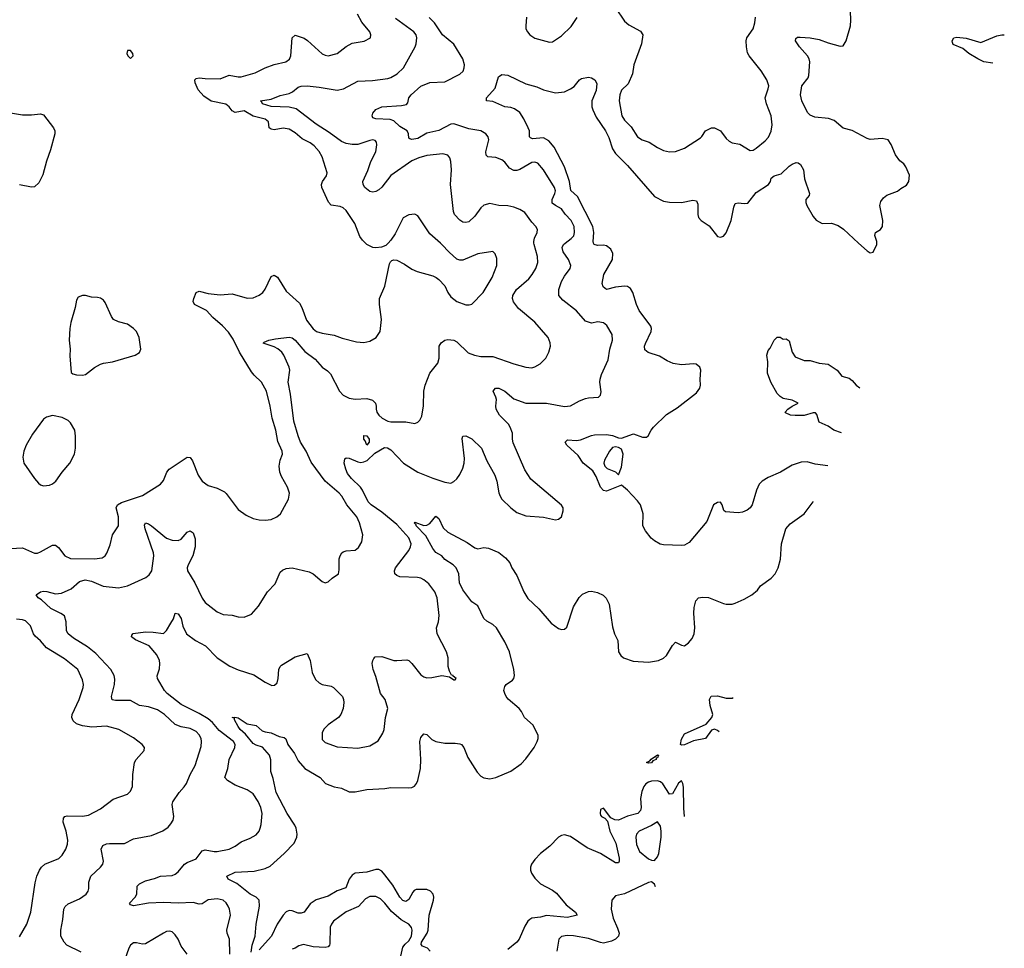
# Model space of a CAD drawing. Header units: inches. Extents: x 2057696 to 2160536, y 827480 to 1016834.
# Tile 113 of 256: x 2133151 to 2139727, y 855288 to 861492. Entities that reach past the tile are written whole.
import ezdxf

# ---------------------------------------------------------------- set-up
doc = ezdxf.new("R2010")
doc.units = ezdxf.units.IN
doc.header["$MEASUREMENT"] = 0
doc.layers.add('C1835', color=7, linetype='Continuous')
doc.layers.add('C1836', color=7, linetype='Continuous')

msp = doc.modelspace()

# ---------------------------------------------------------------- linework, layer by layer
at = {"layer": 'C1835', "color": 5}
for points, elevation in [([(2133090, 857959.5), (2133170, 857963.1), (2133250, 857928.9), (2133270, 857928.9), (2133290, 857936), (2133370, 857981.6), (2133390, 857980.5), (2133410, 857965.5), (2133451, 857911), (2133490, 857892.9), (2133650.7, 857889.3), (2133702.3, 857897.8), (2133720.7, 857910), (2133732.7, 857927.3), (2133755.8, 857984.2), (2133771, 858050), (2133809.7, 858110), (2133811.4, 858170), (2133795, 858230), (2133803.4, 858250), (2133830, 858265.7), (2133970, 858313.5), (2134091.9, 858388.1), (2134110, 858414), (2134133.7, 858470), (2134149.7, 858490), (2134270, 858570.4), (2134290, 858568), (2134305.8, 858545.8), (2134343.1, 858450), (2134370, 858408.4), (2134410, 858381.3), (2134470, 858363.1), (2134517.7, 858337.7), (2134530, 858327.3), (2134610, 858220.7), (2134662.3, 858182.3), (2134710, 858160.5), (2134750, 858150.5), (2134790, 858148), (2134830, 858153.4), (2134868.7, 858170), (2134893.2, 858190), (2134945.1, 858290), (2134951.8, 858330), (2134938.7, 858370), (2134900, 858440), (2134888.6, 858470), (2134883.9, 858510), (2134890.8, 858549.2), (2134905.1, 858590), (2134902.6, 858610), (2134873.9, 858673.9), (2134861.8, 858750), (2134835.9, 858830), (2134824.2, 858910), (2134799.1, 859010), (2134766.2, 859070), (2134716.7, 859116.7), (2134699.4, 859139.4), (2134617.8, 859270), (2134576.7, 859356.7), (2134544.3, 859404.3), (2134506.1, 859446.1), (2134441.6, 859501.6), (2134398.9, 859550), (2134318.4, 859590), (2134309.6, 859610), (2134313, 859630), (2134330, 859670.6), (2134350, 859678.7), (2134410, 859662.4), (2134490, 859654.6), (2134570, 859660.2), (2134670, 859631.4), (2134710, 859634), (2134750, 859652.8), (2134774, 859670), (2134790, 859692.7), (2134830, 859775.5), (2134850, 859786), (2134872.5, 859772.5), (2134930, 859678.9), (2135019, 859599), (2135035.3, 859570), (2135065.4, 859485.4), (2135110, 859426), (2135133.4, 859410), (2135170, 859396.9), (2135250, 859384.6), (2135304.2, 859364.2), (2135399.2, 859339.2), (2135450, 859334.9), (2135490, 859344.9), (2135531.1, 859368.9), (2135557.6, 859410), (2135566.6, 859490), (2135552.8, 859590), (2135554.3, 859630), (2135588.7, 859711.3), (2135619.6, 859860.4), (2135626, 859874), (2135637, 859883), (2135650, 859887.7), (2135670, 859884.9), (2135719.9, 859859.9), (2135770, 859826), (2135806, 859810), (2135910, 859780.5), (2135931, 859770), (2135950, 859757.3), (2135990, 859714), (2136010.4, 859670), (2136030, 859641.6), (2136070, 859610.4), (2136130, 859587), (2136152.9, 859587.1), (2136170, 859592.7), (2136245.4, 859670), (2136305.3, 859770), (2136336.3, 859850), (2136336.3, 859896.3), (2136326.8, 859926.8), (2136310, 859944), (2136210, 859927.4), (2136110, 859886.2), (2136090, 859886), (2136070, 859892.8), (2136018.4, 859938.4), (2135970, 859991.3), (2135960, 860000)], 480), ([(2133561.8, 855261.8), (2133465.1, 855310), (2133446.6, 855330), (2133426, 855370), (2133424.5, 855410), (2133438.5, 855481.5), (2133445.4, 855550), (2133453.4, 855566.6), (2133474.9, 855585.1), (2133550, 855619.7), (2133594.3, 855650), (2133608.4, 855670), (2133613.1, 855686.9), (2133612.4, 855730), (2133625.7, 855770), (2133689.7, 855830), (2133704.8, 855850), (2133710.7, 855870.7), (2133695.6, 855950), (2133705.2, 855974.8), (2133730, 855985.5), (2133750, 855988.2), (2133850, 855988.5), (2133910, 856020.3), (2134030, 856041.7), (2134107.1, 856072.9), (2134142, 856098), (2134160.1, 856119.9), (2134174.5, 856145.5), (2134180.7, 856170), (2134167.8, 856250), (2134172.9, 856267.1), (2134215.6, 856330), (2134250, 856366.7), (2134265.1, 856390), (2134289.8, 856450), (2134323.1, 856510), (2134362.7, 856637.3), (2134365.1, 856670), (2134361.5, 856690), (2134350, 856715.6), (2134330, 856737.7), (2134290, 856756.8), (2134230, 856768), (2134190, 856783.7), (2134118.7, 856850), (2134070, 856882.2), (2134010, 856901.6), (2133949.9, 856909.9), (2133890, 856944.1), (2133790, 856942.9), (2133769, 856949), (2133762.7, 856970), (2133784.8, 857050), (2133786.8, 857086.8), (2133781.8, 857110), (2133758.4, 857150), (2133658.7, 857258.7), (2133603.4, 857303.4), (2133510, 857361.1), (2133473.6, 857390), (2133463.5, 857410), (2133461.3, 857470), (2133449.4, 857510), (2133426, 857526), (2133357.8, 857557.8), (2133296, 857616), (2133273, 857630), (2133260.7, 857650), (2133289.3, 857670), (2133310, 857674.6), (2133332.8, 857672.9), (2133390, 857657.2), (2133430, 857661.6), (2133494, 857690), (2133550, 857738.4), (2133588, 857750), (2133630, 857740.3), (2133708.5, 857708.5), (2133810, 857696.9), (2133870, 857708.9), (2133993.6, 857766.4), (2134016, 857784), (2134032.3, 857810), (2134046.2, 857910), (2134043.8, 857930), (2133987.5, 858090), (2133984.1, 858115.9), (2133990, 858130.4), (2134010, 858124.4), (2134030, 858110.3), (2134130, 858027.8), (2134170, 858014.3), (2134210, 858011.7), (2134230, 858021.7), (2134270, 858068.2), (2134290, 858078), (2134310, 858064), (2134323.6, 858023.6), (2134322.8, 857970), (2134307.2, 857910), (2134276.2, 857850), (2134270.2, 857830), (2134271.3, 857810), (2134320.7, 857730), (2134370, 857627), (2134390, 857598), (2134470, 857535.8), (2134510, 857519.5), (2134570, 857513.7), (2134610, 857502.4), (2134650, 857500.4), (2134698.6, 857521.4), (2134746.5, 857573.5), (2134806, 857670), (2134856.6, 857723.4), (2134890, 857800.7), (2134905.6, 857814.4), (2134930, 857826), (2134970, 857830.4), (2135083.9, 857803.9), (2135110.8, 857790), (2135170, 857738.8), (2135190, 857731), (2135210, 857736), (2135238, 857762), (2135279.3, 857790), (2135284.2, 857815.8), (2135284.4, 857890), (2135290, 857910.7), (2135302.9, 857930), (2135310, 857938), (2135330, 857943.8), (2135391.2, 857948.8), (2135414, 857966), (2135435.6, 858004.4), (2135442.4, 858050), (2135419.8, 858130), (2135402, 858170), (2135334.4, 858250), (2135301.8, 858310), (2135284.6, 858330), (2135189.9, 858409.9), (2135097.1, 858537.1), (2135063, 858610), (2135027.1, 858670), (2135010, 858711.8), (2134981.1, 858810), (2134959.7, 858990), (2134944, 859070), (2134955.6, 859150), (2134949.6, 859170), (2134915.6, 859250), (2134901.5, 859270), (2134874, 859294), (2134850, 859307.3), (2134777.2, 859330), (2134782.5, 859337.5), (2134814, 859350), (2134860, 859360), (2134950, 859370.3), (2134970, 859366.9), (2134990, 859350.2), (2135054.4, 859274.4), (2135125, 859225), (2135170, 859170.3), (2135205.6, 859145.6), (2135225.7, 859125.7), (2135285.8, 859010), (2135310, 858984.5), (2135350, 858964.7), (2135390, 858956.1), (2135470, 858960.9), (2135507.3, 858950), (2135526.4, 858930), (2135531.8, 858910), (2135530.4, 858889.6), (2135536, 858870), (2135548.9, 858850), (2135572.4, 858830), (2135610, 858809.1), (2135630, 858805.3), (2135730, 858806.4), (2135790, 858794), (2135810, 858802.8), (2135823.6, 858816.4), (2135836.9, 858843.1), (2135847.1, 858912.9), (2135848.8, 859010), (2135857.8, 859050), (2135889, 859131), (2135943.5, 859196.5), (2135953, 859230), (2135951.6, 859310), (2135966, 859334), (2135989, 859350), (2136010, 859356.5), (2136050, 859351.3), (2136070, 859339.6), (2136146.9, 859266.9), (2136187.3, 859250), (2136230, 859241.3), (2136310, 859242), (2136450, 859192.9), (2136530, 859170.3), (2136570, 859167.2), (2136590, 859172), (2136627.3, 859192.7), (2136665.1, 859230), (2136684.2, 859270), (2136694.7, 859310), (2136693.9, 859333.9), (2136680.5, 859370), (2136590, 859471.5), (2136481.7, 859561.7), (2136448.1, 859608.1), (2136441.7, 859630), (2136443.1, 859650), (2136469.7, 859690), (2136550, 859760.3), (2136574.2, 859790), (2136598.4, 859830), (2136610.7, 859870), (2136609.8, 859910), (2136585.7, 859990), (2136584.8, 860000)], 460), ([(2134553.6, 855250), (2134552.9, 855350), (2134536, 855390), (2134534, 855410), (2134557.6, 855510), (2134552, 855550), (2134543.9, 855570), (2134530, 855592.8), (2134510, 855609.7), (2134470, 855617.8), (2134410, 855611.6), (2134370, 855586), (2134350, 855584.2), (2134310, 855594), (2134210, 855589.9), (2134110, 855595.2), (2134010, 855589.8), (2133910, 855573), (2133890, 855578), (2133883, 855590), (2133922.9, 855630), (2133934, 855650), (2133936.2, 855703.8), (2133950, 855718.4), (2133990, 855739.5), (2134050, 855753.7), (2134090, 855770.3), (2134170, 855774.6), (2134190, 855782.6), (2134210, 855799.5), (2134250.6, 855849.4), (2134270, 855861.5), (2134330, 855885.3), (2134370, 855938.7), (2134390, 855945.3), (2134450, 855935.2), (2134470, 855936.2), (2134550, 855951.2), (2134590, 855970.2), (2134630, 855999.6), (2134690, 856023.7), (2134730, 856047), (2134749.6, 856070), (2134757.4, 856090), (2134764, 856116), (2134771, 856190), (2134761.5, 856230), (2134743.1, 856270), (2134710, 856320.5), (2134670, 856347.1), (2134590, 856379.3), (2134538.4, 856410), (2134519.7, 856430), (2134541.6, 856490), (2134550.7, 856550), (2134587.6, 856630), (2134589.8, 856650), (2134578.2, 856670), (2134482.7, 856742.7), (2134437.4, 856797.4), (2134410, 856821.3), (2134350, 856858.1), (2134230, 856916.4), (2134136.3, 856990), (2134116.9, 857010), (2134071.8, 857090), (2134067.7, 857107.7), (2134083.9, 857156.1), (2134087.3, 857190), (2134083.9, 857210), (2134067.1, 857250), (2134014.7, 857310), (2133924.5, 857350), (2133897, 857370), (2133900.1, 857379.9), (2133909, 857391), (2133990, 857402.7), (2134041.2, 857401.2), (2134110, 857390.4), (2134130, 857410.5), (2134160.6, 857459.4), (2134177.3, 857490), (2134190, 857527.3), (2134210, 857522), (2134230, 857490.8), (2134240.3, 857440.3), (2134264, 857390), (2134325.2, 857345.2), (2134392, 857310), (2134470, 857228.5), (2134554, 857174), (2134608.8, 857148.8), (2134715.3, 857115.3), (2134790, 857066.3), (2134834.9, 857045.1), (2134853.4, 857046.6), (2134870, 857061), (2134876.9, 857090), (2134880.7, 857150), (2134889.5, 857170), (2134900.1, 857179.9), (2134990, 857236.3), (2135070, 857258), (2135090, 857211.3), (2135103.2, 857130), (2135125.1, 857085.1), (2135150, 857061.7), (2135170, 857050.3), (2135230, 857039.5), (2135247.3, 857030), (2135307.3, 856970), (2135313.4, 856950), (2135316.3, 856930), (2135310.6, 856889.4), (2135294.8, 856850), (2135278.8, 856830), (2135210, 856781.6), (2135184.8, 856755.2), (2135170.4, 856730), (2135170, 856684), (2135190, 856662.4), (2135270, 856634.9), (2135410, 856626), (2135490, 856640.5), (2135545.8, 856674.2), (2135575.1, 856724.9), (2135585.1, 856750), (2135594, 856830), (2135609.6, 856890), (2135591.1, 856950), (2135561.1, 856990), (2135530, 857104), (2135511.3, 857150), (2135505.4, 857190), (2135508.2, 857210), (2135514.9, 857225.1), (2135525.3, 857234.7), (2135570, 857238.7), (2135650, 857212.2), (2135670, 857210.3), (2135736.4, 857216.4), (2135750.4, 857210.4), (2135770, 857190.8), (2135830, 857116.3), (2135850, 857102), (2135870, 857095.5), (2135903.3, 857096.7), (2135970.7, 857110.7), (2136022, 857102), (2136050, 857082), (2136058, 857082), (2136066, 857090), (2136046, 857106), (2136046, 857110), (2136034, 857114), (2136020.7, 857140.7), (2136012, 857170), (2136011.6, 857230), (2136001.6, 857270), (2135938.3, 857390), (2135935.1, 857430), (2135947.1, 857470), (2135952.5, 857512.5), (2135938.7, 857630), (2135922.7, 857670), (2135883.1, 857723.1), (2135850, 857750.8), (2135830, 857760.3), (2135806.4, 857766.4), (2135690, 857769.8), (2135670, 857778), (2135655.6, 857790), (2135652.8, 857810), (2135661, 857830), (2135750, 857946), (2135761.2, 857970), (2135764.1, 857990), (2135750.6, 858030), (2135670, 858119.5), (2135570, 858203.1), (2135496.9, 858250), (2135477.3, 858270), (2135441, 858350), (2135425.7, 858370), (2135366.1, 858426.1), (2135340.5, 858460.5), (2135327.8, 858490), (2135318.3, 858530), (2135322.6, 858557.4), (2135330, 858564.9), (2135350, 858563.1), (2135410, 858538.7), (2135430, 858534.4), (2135450, 858538), (2135472.3, 858547.7), (2135522.9, 858597.1), (2135586.9, 858633.1), (2135608, 858632), (2135630, 858618.6), (2135713.8, 858530), (2135810, 858469.4), (2135910, 858428.2), (2135990, 858402.3), (2136030, 858396.4), (2136050, 858406), (2136070, 858424.9), (2136090, 858454), (2136110, 858496), (2136119.1, 858530), (2136121.5, 858561.4), (2136104.8, 858695.2), (2136110, 858710.8), (2136130, 858712.7), (2136170, 858692.4), (2136234, 858630), (2136270, 858545.5), (2136324.6, 858450), (2136336.5, 858410), (2136350, 858332), (2136359.1, 858310), (2136370.8, 858290), (2136430.8, 858230), (2136470, 858200.5), (2136530, 858178), (2136648.3, 858168.3), (2136730, 858150.8), (2136750, 858154.8), (2136770, 858171.3), (2136780.9, 858210), (2136779.5, 858230), (2136770, 858249), (2136563.3, 858423.3), (2136523.8, 858483.8), (2136445.7, 858665.7), (2136441.1, 858690), (2136441.7, 858730), (2136427.4, 858770), (2136415.3, 858790), (2136355.3, 858850), (2136332.1, 858890), (2136329.8, 858910), (2136334.3, 858954.3), (2136331.3, 858971.3), (2136312.7, 859010), (2136328.7, 859030), (2136350, 859030.3), (2136390, 859010.2), (2136450, 858958.5), (2136530, 858931), (2136670, 858930.2), (2136790, 858909), (2136830, 858912.4), (2136890, 858946.7), (2136930, 858961.3), (2136950, 858966.4), (2137015.3, 858970), (2137030, 858984.7), (2137034.2, 859005.8), (2137025.1, 859070), (2137027, 859090), (2137037.2, 859122.8), (2137081.1, 859218.9), (2137092, 859290), (2137109.7, 859350), (2137108.2, 859390), (2137071.3, 859450), (2137050, 859467.6), (2137012.8, 859472.8), (2136970, 859465.6), (2136930, 859477.8), (2136870, 859547.9), (2136778.5, 859618.5), (2136752.1, 859650), (2136752.1, 859690), (2136770, 859742), (2136790, 859778.4), (2136827.8, 859830), (2136831.1, 859850), (2136816, 859890), (2136780.5, 859940.5), (2136772.7, 859970), (2136781.4, 859990), (2136794.6, 860000)], 440), ([(2135611.3, 860000), (2135596, 859984), (2135567.6, 859972.4), (2135530, 859967.1), (2135510, 859971.1), (2135469.8, 859989.8), (2135459.2, 860000)], 480), ([(2138548.8, 858512.1), (2138463.6, 858523.6), (2138410, 858538.3), (2138370, 858536.3), (2138310, 858515.1), (2138231.7, 858468.3), (2138150, 858434), (2138110, 858409.8), (2138090, 858388.4), (2138070.9, 858350), (2138042, 858250), (2138030, 858231.5), (2138010, 858215.8), (2137978, 858202), (2137950, 858197.2), (2137864.4, 858204.4), (2137853, 858213), (2137842.9, 858250), (2137830, 858269.3), (2137810, 858267.6), (2137784.6, 858250), (2137740.2, 858139.8), (2137621.4, 857998.6), (2137590, 857982.6), (2137570, 857979.1), (2137450, 857984.5), (2137428.3, 857988.3), (2137389.8, 858009.8), (2137368.2, 858028.2), (2137330, 858076.9), (2137312, 858110), (2137314.5, 858190), (2137296.9, 858250), (2137277.6, 858277.6), (2137210, 858349.6), (2137170, 858382.7), (2137070, 858341.6), (2137050, 858347.6), (2137029.8, 858370), (2136999.8, 858439.8), (2136977.8, 858477.8), (2136913.3, 858530), (2136880.6, 858580.6), (2136804.7, 858650), (2136794, 858670), (2136810, 858684.4), (2136870, 858680.9), (2136895.8, 858684.2), (2136970, 858714.4), (2136990, 858718.5), (2137070, 858721.2), (2137110, 858715), (2137150, 858698), (2137170, 858696.5), (2137250, 858724.4), (2137310, 858703), (2137336.2, 858703.8), (2137347, 858713), (2137367, 858750), (2137383.7, 858770), (2137470, 858854.4), (2137541.7, 858898.3), (2137670, 858998.8), (2137692, 859030), (2137697, 859050), (2137694.5, 859090), (2137699, 859150), (2137693.2, 859170), (2137668.7, 859190), (2137650, 859194), (2137570, 859185.6), (2137515.7, 859195.7), (2137474, 859214), (2137424.7, 859244.7), (2137348, 859267.9), (2137326.4, 859286.4), (2137323.1, 859310), (2137329.7, 859329.6), (2137368.7, 859410), (2137369.8, 859430), (2137364.7, 859444.7), (2137288.4, 859550), (2137269.8, 859589.8), (2137244.8, 859670), (2137230, 859696.9), (2137210, 859709.7), (2137190, 859712.9), (2137130, 859705.7), (2137070, 859689.7), (2137046.6, 859706.6), (2137041.5, 859730), (2137051.8, 859790), (2137108.7, 859890), (2137111.6, 859930), (2137098.3, 859958.3), (2137070, 859981.8), (2137050, 859985.6), (2137010, 859982.7), (2136987.3, 859990), (2136983.5, 860000)], 420), ([(2138752.4, 860000), (2138810, 859946.8), (2138830, 859934), (2138850, 859938.8), (2138874.7, 859990), (2138875.3, 860000)], 420), ([(2138639.2, 858733), (2138588.9, 858750), (2138550, 858776.8), (2138490, 858803.7), (2138475.1, 858855.1), (2138464.8, 858864.8), (2138450, 858866), (2138390, 858848.8), (2138330, 858847.1), (2138298, 858850), (2138265.4, 858865.4), (2138262.7, 858870), (2138281.2, 858890), (2138310, 858910.6), (2138349, 858930), (2138310, 858949.4), (2138250, 858961.7), (2138230, 858974.1), (2138210, 858994.6), (2138166.6, 859070), (2138145.4, 859130), (2138146.6, 859206.6), (2138139.8, 859250), (2138150, 859283.1), (2138162.8, 859297.2), (2138190, 859350.7), (2138210, 859372), (2138230, 859371.3), (2138250, 859358.8), (2138270, 859360.7), (2138290, 859346), (2138310.3, 859270.3), (2138330, 859240.7), (2138390, 859216), (2138430, 859216), (2138490, 859197.3), (2138550, 859190.7), (2138610, 859150.7), (2138641, 859110), (2138690, 859098), (2138710, 859082), (2138737.1, 859050), (2138761.9, 859032.8)], 380), ([(2134697.4, 855262.6), (2134704, 855310), (2134723.1, 855370), (2134729.8, 855450), (2134752.2, 855570), (2134749.8, 855609.8), (2134729.8, 855629.8), (2134690, 855650.7), (2134601.1, 855721.1), (2134542.9, 855750), (2134534.5, 855770), (2134590, 855796), (2134715.8, 855804.2), (2134790, 855821.5), (2134822.4, 855837.6), (2134917.7, 855922.3), (2134982.6, 855990), (2135002.3, 856030), (2135003.1, 856050), (2134997.1, 856090), (2134988.9, 856110), (2134937.4, 856190), (2134864.5, 856330), (2134843.8, 856423.8), (2134828.2, 856470), (2134827.6, 856547.6), (2134819.2, 856579.2), (2134771.5, 856631.5), (2134730, 856644.8), (2134710, 856657.2), (2134659.6, 856719.6), (2134623.8, 856750), (2134608.7, 856770), (2134585.2, 856814.8), (2134585.2, 856825.2), (2134569.4, 856830.6), (2134586.8, 856833.2), (2134610, 856827.7), (2134670, 856788.4), (2134730, 856777.1), (2134770, 856742), (2134790, 856734), (2134830, 856727.7), (2134884.2, 856704.2), (2134917, 856697), (2134928.3, 856688.3), (2134942, 856650), (2134985.2, 856590), (2135010, 856541.3), (2135056, 856490), (2135157.6, 856430), (2135193.4, 856390), (2135250, 856366.7), (2135299.3, 856359.3), (2135350, 856334.6), (2135390, 856334.7), (2135470, 856350.3), (2135590, 856356.1), (2135630, 856362.4), (2135750, 856359.6), (2135770, 856362.6), (2135787.4, 856372.6), (2135801.3, 856390), (2135809.7, 856410), (2135827.6, 856490), (2135830.7, 856550.7), (2135822.7, 856670), (2135830, 856697.3), (2135850, 856720.7), (2135870, 856716.4), (2135904, 856684), (2135930, 856670.3), (2135990, 856658.9), (2136058.5, 856658.5), (2136090, 856655.3), (2136100.7, 856650), (2136117.1, 856630), (2136143.7, 856563.7), (2136205.5, 856465.5), (2136230, 856437.6), (2136250, 856427.4), (2136290, 856421.1), (2136330, 856428.8), (2136430, 856472), (2136499.2, 856520.8), (2136530, 856554), (2136586.6, 856630), (2136606.6, 856670), (2136612.8, 856690), (2136612.8, 856710), (2136579, 856779), (2136522, 856830), (2136501.6, 856870), (2136486, 856890), (2136413.5, 856953.5), (2136399.3, 856970), (2136390.8, 856990), (2136385.1, 857010), (2136390, 857036.3), (2136399.6, 857050), (2136441.4, 857078.6), (2136451.1, 857090), (2136455.6, 857110), (2136451.6, 857150), (2136421, 857270), (2136390, 857335.8), (2136334.8, 857430), (2136310, 857452.6), (2136270, 857474.3), (2136251.5, 857491.5), (2136210, 857575.6), (2136170, 857602), (2136110, 857683), (2136087.6, 857730), (2136083, 857790), (2136066, 857830), (2136045.6, 857850), (2135990, 857886.3), (2135969.8, 857909.8), (2135930, 857933.3), (2135910, 857958.7), (2135863, 858043), (2135798, 858110), (2135797.7, 858117.7), (2135785.1, 858130), (2135790, 858135.3), (2135850, 858112.6), (2135870, 858114.6), (2135890, 858126), (2135930, 858176), (2135950, 858158.8), (2135978.2, 858098.2), (2136009.1, 858069.1), (2136138.7, 857998.7), (2136190, 857963.9), (2136210, 857958.2), (2136250, 857965), (2136281.8, 857961.8), (2136350, 857931.8), (2136396, 857896), (2136423.6, 857863.6), (2136438.3, 857830), (2136470, 857779.5), (2136518.1, 857670), (2136544.2, 857624.2), (2136616.8, 857556.8), (2136700.6, 857460.6), (2136750, 857425.8), (2136770, 857419.2), (2136790, 857420.9), (2136805.4, 857434.6), (2136849.9, 857570.1), (2136887.5, 857632.5), (2136910, 857654.9), (2136950, 857671.8), (2136970, 857674.6), (2137010, 857665.3), (2137047.4, 857647.4), (2137068.3, 857628.3), (2137087.3, 857587.3), (2137110, 857436), (2137122.4, 857390), (2137145.5, 857345.5), (2137148.8, 857268.8), (2137164.9, 857244.9), (2137184, 857230), (2137247.5, 857207.5), (2137350, 857199.1), (2137416, 857210), (2137450, 857226.5), (2137470, 857245.3), (2137510, 857310.3), (2137530, 857333.7), (2137570, 857313.4), (2137590, 857308.9), (2137617.6, 857330), (2137641.1, 857358.9), (2137654.5, 857390), (2137659.8, 857430), (2137651.9, 857528.1), (2137654.5, 857565.5), (2137667.3, 857610), (2137685.2, 857630), (2137710, 857635.3), (2137750, 857632), (2137850, 857592.4), (2137870, 857588.5), (2137910, 857588.5), (2137930, 857594.4), (2137990, 857620.4), (2138039.3, 857650), (2138078.3, 857681.7), (2138097.2, 857710), (2138170, 857762), (2138195.1, 857790), (2138216.2, 857830), (2138231.2, 857888.8), (2138238.9, 857990), (2138266.3, 858090), (2138296.9, 858123.1), (2138390, 858190.4), (2138449, 858271), (2138451, 858273.1)], 420), ([(2133150, 855364.7), (2133198.7, 855450), (2133224.7, 855530), (2133254.8, 855725.3), (2133266, 855770), (2133283.6, 855810), (2133296.2, 855830), (2133318, 855850), (2133411.7, 855888.3), (2133434.7, 855910), (2133459.7, 855950), (2133470, 855984.7), (2133472, 856010), (2133461.4, 856070), (2133441.1, 856130), (2133442.9, 856157.1), (2133451.2, 856168.8), (2133466.6, 856173.4), (2133569.7, 856170.3), (2133610, 856177), (2133690, 856219.5), (2133775.2, 856284.8), (2133870, 856317.3), (2133890, 856338.8), (2133903.6, 856370), (2133905.7, 856450), (2133917.6, 856530), (2133927.8, 856550), (2133980.9, 856610), (2133983.7, 856630), (2133969.4, 856650), (2133910, 856694.3), (2133812.7, 856750), (2133730, 856771.9), (2133633.4, 856766.6), (2133570, 856773.8), (2133530, 856787.3), (2133507.7, 856807.7), (2133499.8, 856830), (2133501.1, 856850), (2133548.2, 856950), (2133574, 857030), (2133576.1, 857050), (2133570, 857082.7), (2133539.7, 857150), (2133450, 857222.8), (2133330, 857296.8), (2133290, 857343.1), (2133254.1, 857374.1), (2133243.1, 857390), (2133222.9, 857442.9), (2133190, 857475.6), (2133170, 857483.5), (2133130, 857487.1)], 480), ([(2137821.1, 856733.8), (2137810, 856744.2), (2137790, 856752.4), (2137770, 856745.1), (2137730.4, 856690), (2137650, 856674.6), (2137590, 856647.8), (2137570, 856644.7), (2137563.1, 856650), (2137570, 856686.4), (2137590, 856720.2), (2137735, 856785), (2137773.5, 856830), (2137780.8, 856850), (2137762.6, 856910), (2137758.4, 856950), (2137768.2, 856971.8), (2137810, 856974.1), (2137870, 856958.8), (2137910, 856959.3), (2137915.3, 856964)], 380), ([(2137589.8, 856168.6), (2137585.4, 856225.4), (2137584.5, 856364.5), (2137579.2, 856390), (2137570, 856407.3), (2137550, 856391.2), (2137510, 856320.5), (2137490, 856317.7), (2137446.1, 856386.1), (2137430, 856399.9), (2137410, 856407.2), (2137370, 856404.5), (2137350, 856398.2), (2137332, 856388), (2137318.4, 856370), (2137304.7, 856335.3), (2137296, 856290), (2137300.6, 856230), (2137297.5, 856210), (2137278.2, 856190), (2137210, 856171.6), (2137150, 856145.4), (2137126.3, 856146.3), (2137099.5, 856159.5), (2137050, 856223.7), (2137030, 856215.1), (2137026.3, 856190), (2137030, 856178.8), (2137037.3, 856170), (2137058.9, 856158.9), (2137077.3, 856137.3), (2137092.7, 856070), (2137131.1, 855990), (2137154.1, 855890), (2137155, 855870), (2137150, 855860.5), (2137130, 855860.3), (2137030, 855922.8), (2136940.1, 855960.1), (2136830, 856035.7), (2136790, 856046.6), (2136770, 856042), (2136750, 856029.8), (2136691.1, 855970), (2136630, 855921), (2136590, 855881.6), (2136568.8, 855850), (2136561.6, 855830), (2136561.9, 855810), (2136568.8, 855790), (2136590, 855757.6), (2136630, 855719.4), (2136710, 855677), (2136736.1, 855656.1), (2136799.3, 855579.3), (2136863.1, 855530), (2136874, 855510), (2136810, 855494.9), (2136670, 855506.6), (2136630, 855496.8), (2136571, 855490), (2136558.4, 855481.6), (2136545.3, 855470), (2136524.6, 855435.4), (2136486.5, 855350), (2136470.2, 855330), (2136410, 855279.8)], 420), ([(2135891.7, 855270), (2135873.5, 855290), (2135841.8, 855301.8), (2135832.9, 855312.9), (2135834.9, 855330), (2135871.4, 855390), (2135878.4, 855410), (2135885.3, 855510), (2135915.2, 855610), (2135917.4, 855630), (2135912, 855650), (2135893.8, 855670), (2135870, 855681.6), (2135798.2, 855681.8), (2135784.8, 855675.2), (2135775.9, 855664.1), (2135750, 855614), (2135730, 855602), (2135710, 855607.5), (2135690, 855629), (2135641.8, 855710), (2135590, 855780.2), (2135570, 855803.9), (2135550, 855815.7), (2135530, 855815), (2135470, 855797.7), (2135390.6, 855789.4), (2135370, 855777.7), (2135350, 855750.8), (2135328, 855692), (2135270, 855672.4), (2135210, 855637.3), (2135130, 855612.7), (2135090, 855585.7), (2135049.5, 855530.5), (2135030, 855522.5), (2135010, 855524.1), (2134970, 855539), (2134950, 855540.3), (2134930, 855532.7), (2134909.6, 855510.4), (2134869.6, 855450.4), (2134832, 855370), (2134750, 855278)], 420), ([(2137397.8, 855699.5), (2137390, 855717.2), (2137370, 855732.3), (2137350, 855728.2), (2137190, 855652), (2137130, 855638.4), (2137106, 855610), (2137100.2, 855550), (2137113.2, 855490), (2137143.5, 855423.5), (2137153.4, 855390), (2137149.2, 855370), (2137130.9, 855349.1), (2137103.4, 855336.7), (2137050, 855323.7), (2137030, 855326.8), (2136950, 855355), (2136850, 855372.1), (2136805.9, 855374.1), (2136770, 855367.8), (2136750.3, 855349.7), (2136738, 855270)], 440), ([(2135696.8, 855236.8), (2135710, 855295.9), (2135724.1, 855315.9), (2135750, 855339), (2135767.4, 855370), (2135772.6, 855410), (2135767.6, 855427.6), (2135749.2, 855449.2), (2135699.4, 855479.4), (2135634.1, 855534.1), (2135590, 855590.8), (2135559.7, 855619.7), (2135530, 855634.8), (2135490, 855634.5), (2135460.7, 855619.3), (2135413.1, 855566.9), (2135330, 855532.9), (2135246.4, 855470), (2135232, 855450), (2135225.2, 855430), (2135221.1, 855318.9), (2135219.6, 855310), (2135210, 855298.9), (2135190, 855294.2), (2135110, 855298.5), (2135046.6, 855313.4), (2135014, 855306), (2134990, 855289.6), (2134970, 855282.9)], 440), ([(2134269.6, 855250), (2134230, 855303.7), (2134209.6, 855350), (2134190, 855379.5), (2134170, 855397.6), (2134150, 855402.4), (2134130, 855399.7), (2134110.7, 855390), (2133990, 855318), (2133970, 855315.4), (2133930, 855324.7), (2133910, 855324.2), (2133891.4, 855308.6), (2133878.7, 855290), (2133850, 855206)], 460)]:
    msp.add_lwpolyline(points, dxfattribs=dict(at, elevation=elevation))
for points, elevation in [([(2133590, 859649.3), (2133570.7, 859649.3), (2133542, 859638), (2133530, 859618), (2133521.6, 859570), (2133491.8, 859470), (2133484.9, 859430), (2133480.5, 859350), (2133488, 859290), (2133485.5, 859245.5), (2133494.8, 859134.8), (2133505.2, 859125.2), (2133530, 859119.1), (2133570, 859116.3), (2133590, 859120.7), (2133651, 859169), (2133690, 859190.4), (2133710, 859197.6), (2133770, 859206.3), (2133922, 859250), (2133951.8, 859268.2), (2133959.3, 859290), (2133949.5, 859370), (2133931.6, 859410), (2133911.5, 859430), (2133870, 859456.9), (2133810, 859473.3), (2133778, 859490), (2133763.7, 859510), (2133722.4, 859602.4), (2133710, 859618), (2133691, 859631), (2133670, 859636.9), (2133630, 859638.4)], 520), ([(2133370, 858847), (2133330, 858837), (2133310, 858822.7), (2133236.5, 858723.5), (2133193, 858650), (2133178, 858610), (2133170.6, 858570), (2133178, 858530), (2133250, 858426), (2133276.3, 858396.3), (2133290, 858385.3), (2133310, 858378), (2133350, 858382.3), (2133370, 858391.7), (2133392.3, 858410), (2133434.5, 858470), (2133485.7, 858530), (2133516.4, 858590), (2133522.6, 858630), (2133523.1, 858710), (2133518.7, 858750), (2133490, 858799), (2133474.5, 858814.5), (2133433.6, 858833.6)], 520), ([(2135470, 858649), (2135458.6, 858678.6), (2135450, 858688.7), (2135450, 858714), (2135470, 858711.3), (2135484.7, 858690), (2135484.7, 858670)], 440), ([(2137130, 858639.3), (2137110, 858633.2), (2137090, 858608.7), (2137056, 858550), (2137051, 858530), (2137058, 858510), (2137074.4, 858494.4), (2137130.4, 858470.4), (2137150, 858451), (2137170, 858502.8), (2137181.8, 858590), (2137170, 858622), (2137150, 858635.1)], 420), ([(2137350, 856524.2), (2137337.2, 856530), (2137358.7, 856541.3), (2137367.2, 856552.8), (2137390, 856566.8), (2137395.3, 856564.7), (2137394, 856570), (2137410, 856580.7), (2137418, 856578), (2137410, 856560.9), (2137401.6, 856558.4), (2137400.5, 856550), (2137379.8, 856540.2), (2137370, 856527.9)], 380), ([(2137410, 856133.3), (2137370.8, 856109.2), (2137288.5, 856070), (2137270.3, 856050), (2137265.8, 856030), (2137270, 855981), (2137290, 855934.9), (2137350, 855886.4), (2137370, 855876.3), (2137390, 855874.8), (2137410, 855898.8), (2137418.2, 855921.8), (2137435.3, 856030), (2137435.6, 856070), (2137430, 856104.5)], 440)]:
    msp.add_lwpolyline(points, close=True, dxfattribs=dict(at, elevation=elevation))
at = {"layer": 'C1836', "color": 5}
for points, elevation in [([(2135459.2, 860000), (2135439.2, 860019.2), (2135422.9, 860042.9), (2135388.5, 860130), (2135330, 860217.4), (2135310, 860234.7), (2135290, 860244.4), (2135230, 860253.3), (2135212.7, 860272.7), (2135169.6, 860370), (2135166, 860390), (2135173.6, 860410), (2135200.7, 860450), (2135203.6, 860470), (2135170, 860576.2), (2135150, 860611.5), (2135116.9, 860650), (2135089.6, 860670), (2135036.2, 860696.2), (2134990, 860735.9), (2134950, 860759.8), (2134910, 860766.3), (2134850, 860757.3), (2134830, 860759.7), (2134816.3, 860770), (2134812.3, 860810), (2134790, 860826.6), (2134710, 860847), (2134650, 860882.9), (2134590, 860871.9), (2134570, 860883.5), (2134549.8, 860910), (2134527.5, 860927.5), (2134428.4, 860948.4), (2134381.5, 860981.5), (2134343.3, 861023.3), (2134321.8, 861070), (2134320.5, 861090), (2134330, 861100.3), (2134350, 861103.6), (2134390, 861098.8), (2134490, 861098), (2134550, 861121.8), (2134610, 861109.4), (2134630.6, 861109.4), (2134723.4, 861136.6), (2134790, 861170.2), (2134850, 861193.7), (2134928.8, 861211.2), (2134951.5, 861228.5), (2134961.5, 861250), (2134969.8, 861370.2), (2134990, 861388.4), (2135050, 861369.1), (2135073.5, 861353.5), (2135170, 861264.9), (2135190, 861254), (2135210, 861250.4), (2135270, 861267.2), (2135330, 861313.7), (2135370, 861335.8), (2135451.9, 861348.1), (2135493.2, 861370), (2135496, 861390), (2135489.2, 861410), (2135434.8, 861474.8), (2135405.7, 861530)], 480), ([(2137130, 861571.8), (2137190, 861481.1), (2137218.3, 861458.3), (2137296, 861416), (2137311.6, 861390), (2137302.8, 861330), (2137251.4, 861190), (2137242.3, 861130), (2137215.5, 861064.5), (2137170, 861022), (2137159.1, 860990), (2137154.4, 860950), (2137172.3, 860850), (2137190, 860820.3), (2137235.5, 860775.5), (2137277, 860710), (2137307.7, 860690), (2137354.5, 860674.5), (2137410, 860637.6), (2137450, 860618.4), (2137490, 860608.4), (2137530, 860612.4), (2137590, 860633), (2137696.6, 860703.4), (2137707.3, 860712.7), (2137730, 860750.6), (2137770, 860770.5), (2137791.3, 860770), (2137830.3, 860750.3), (2137870, 860699.1), (2137890, 860680.5), (2137910, 860670.5), (2137960.6, 860660.6), (2138030, 860617.6), (2138050, 860619.5), (2138070, 860633.7), (2138130, 860681.7), (2138152.7, 860707.3), (2138170, 860746.8), (2138175.1, 860790), (2138168.6, 860850), (2138138, 860930), (2138129.8, 860970), (2138149.7, 861030), (2138152.8, 861050), (2138148.2, 861070), (2138140.5, 861090), (2138102, 861150), (2138022.9, 861250), (2138011.8, 861270), (2138004.7, 861310), (2138002.9, 861350), (2138006.6, 861370), (2138049.2, 861430), (2138060.9, 861470), (2138064.5, 861510)], 440), ([(2138875.3, 860000), (2138876, 860010), (2138862.2, 860050), (2138866.6, 860070), (2138900.7, 860090), (2138912.4, 860110), (2138915.4, 860150), (2138895.1, 860250), (2138902.6, 860277.4), (2138918.7, 860301.3), (2138941.2, 860318.8), (2139012.9, 860347.1), (2139034.6, 860365.4), (2139073.2, 860386.8), (2139089, 860410), (2139092.5, 860452.5), (2139068.7, 860510), (2139055.3, 860530), (2139029.5, 860549.5), (2138999, 860590), (2138970, 860658), (2138950, 860688.7), (2138910, 860699), (2138830, 860692.7), (2138810, 860699.3), (2138710, 860752.3), (2138650, 860767.3), (2138590, 860819.6), (2138552.4, 860832.4), (2138461.4, 860841.4), (2138430, 860854.7), (2138411.8, 860871.8), (2138373.5, 860950), (2138365.3, 860990), (2138375.1, 861050), (2138415.5, 861104.5), (2138421, 861119), (2138427.4, 861210), (2138423.1, 861230), (2138411.2, 861250), (2138359.7, 861310), (2138332.7, 861350), (2138333.6, 861366.4), (2138345.4, 861374.6), (2138363.6, 861376.4), (2138429.7, 861370.3), (2138490, 861359.1), (2138550, 861336.5), (2138630, 861314.9), (2138650, 861318.4), (2138670.8, 861350), (2138698.7, 861450), (2138702.6, 861490), (2138698.7, 861550)], 420), ([(2136584.8, 860000), (2136584, 860010), (2136588.3, 860031.7), (2136605.7, 860070), (2136608.2, 860090), (2136598.7, 860110), (2136570, 860140.5), (2136523.3, 860203.3), (2136490, 860225.1), (2136450, 860239.3), (2136410, 860247.6), (2136350, 860251), (2136290, 860263.1), (2136250, 860252.2), (2136230, 860235.4), (2136190, 860180.5), (2136150, 860141.7), (2136130, 860136.4), (2136110, 860140.4), (2136090, 860152.8), (2136055.1, 860190), (2136047.1, 860210), (2136027.4, 860390), (2136035.5, 860490), (2136030, 860544), (2136022.4, 860570), (2136010, 860587), (2135976.2, 860596.2), (2135870, 860584.8), (2135816.3, 860570), (2135770, 860549.8), (2135629.6, 860450.4), (2135570, 860374), (2135550, 860356.4), (2135530, 860344.4), (2135510, 860339.1), (2135490, 860344), (2135456.3, 860370), (2135444.8, 860390), (2135443.1, 860410), (2135475.6, 860484.4), (2135495.8, 860544.2), (2135529.8, 860610), (2135535.1, 860655.1), (2135532.8, 860672.8), (2135524.1, 860684.1), (2135510, 860689.4), (2135490, 860686), (2135410, 860659.3), (2135370, 860658), (2135330, 860663.9), (2135299, 860679), (2135218.3, 860738.3), (2135130, 860793.5), (2134996.8, 860896.8), (2134950, 860908.2), (2134830, 860911.6), (2134773, 860930), (2134766.3, 860946.3), (2134759.3, 860950), (2134830, 860961.5), (2134890, 860985.5), (2134950, 860999.3), (2134973, 861010), (2135010, 861041.7), (2135030, 861048.9), (2135070, 861050.2), (2135150, 861041), (2135270, 861020.2), (2135312.7, 861030), (2135410, 861081.5), (2135506.3, 861086.3), (2135610, 861098.9), (2135630, 861105.3), (2135672.3, 861130), (2135713.5, 861170), (2135791.6, 861310), (2135798.7, 861330), (2135802.6, 861370), (2135798.3, 861390), (2135783.5, 861410), (2135660.6, 861500.6)], 460), ([(2136794.6, 860000), (2136834.5, 860030), (2136851, 860049), (2136857, 860070), (2136854.6, 860110), (2136834.4, 860150), (2136793.8, 860193.8), (2136769.2, 860229.2), (2136728.2, 860250), (2136706.8, 860266.8), (2136707.3, 860290), (2136725, 860330), (2136728, 860347.9), (2136722.9, 860370), (2136648.6, 860488.6), (2136610, 860532.6), (2136590, 860541.1), (2136570, 860539.1), (2136490, 860492.1), (2136470, 860484.7), (2136450, 860484.4), (2136420.9, 860500.9), (2136390, 860540.4), (2136370, 860556.5), (2136330, 860571.9), (2136276.6, 860576.6), (2136266.3, 860586.3), (2136263.5, 860610), (2136284.8, 860690), (2136280.2, 860710), (2136264.1, 860730), (2136229.5, 860749.5), (2136150, 860762.2), (2136050, 860795.3), (2136030, 860794.1), (2135950, 860752.3), (2135870, 860733.7), (2135810, 860697.3), (2135770, 860692.6), (2135755.3, 860695.3), (2135750, 860701.2), (2135747.4, 860730), (2135738.9, 860750), (2135690, 860779.5), (2135650, 860815.5), (2135624.5, 860824.5), (2135528.7, 860828.7), (2135510, 860837.4), (2135504.9, 860850), (2135510, 860868.2), (2135530, 860892.2), (2135570, 860909.1), (2135700.7, 860919.3), (2135733.9, 860926.1), (2135742.5, 860937.5), (2135749.6, 860970), (2135764.5, 860990), (2135830, 861047.6), (2135890, 861071.8), (2135990, 861077.8), (2136091.1, 861128.9), (2136111.6, 861148.4), (2136119.5, 861170), (2136120.2, 861190), (2136111.1, 861230), (2136050, 861328.8), (2135973.3, 861390), (2135920.7, 861470), (2135886.1, 861506.1)], 440), ([(2136534.3, 861510), (2136530.3, 861450), (2136532, 861430), (2136542, 861410), (2136558, 861390), (2136590, 861368.2), (2136690, 861341.3), (2136710, 861344.9), (2136770, 861383.7), (2136833.9, 861446.1), (2136873.1, 861506.9)], 440), ([(2139649.5, 861201.8), (2139590, 861211.3), (2139550, 861229.7), (2139490, 861267.2), (2139450, 861298.6), (2139385.3, 861325.3), (2139380.1, 861340.1), (2139379.2, 861350), (2139388.4, 861370), (2139410, 861376.3), (2139471.8, 861368.2), (2139570, 861340.2), (2139675.8, 861384.2), (2139710, 861390.2), (2139726.5, 861390)], 380), ([(2136983.5, 860000), (2136979.8, 860010), (2136986, 860070), (2136978, 860110), (2136875.2, 860310), (2136831.9, 860351.9), (2136823.1, 860410), (2136790, 860508.4), (2136720.2, 860640.2), (2136683.8, 860683.8), (2136650, 860703.4), (2136576.4, 860696.4), (2136562.4, 860702.4), (2136556.3, 860710), (2136554.5, 860750), (2136546.6, 860770), (2136518.2, 860830), (2136490, 860872.9), (2136455.8, 860895.8), (2136430, 860906.3), (2136390, 860911), (2136310, 860945.1), (2136269.2, 860949.2), (2136269, 860970), (2136325.2, 861034.8), (2136349.3, 861110.7), (2136370, 861124.9), (2136410, 861121.3), (2136530, 861064.4), (2136603.7, 861043.7), (2136650, 861023.9), (2136730, 861003.1), (2136790, 861010.2), (2136829.6, 861030), (2136853.3, 861046.7), (2136889.8, 861090.2), (2136901.8, 861098.2), (2136950, 861108.2), (2136970, 861104.4), (2136991.8, 861090), (2137005.1, 861065.1), (2137001.2, 861018.8), (2136972.2, 860950), (2136972.6, 860910), (2136978.2, 860890), (2137001.3, 860841.3), (2137063.2, 860750), (2137084.6, 860704.6), (2137110.2, 860630), (2137130, 860599.1), (2137210, 860517.6), (2137390.4, 860310), (2137450, 860280.7), (2137490, 860272.1), (2137569.8, 860270.2), (2137646.6, 860286.6), (2137670, 860282), (2137680.3, 860260.3), (2137679.2, 860190), (2137683.2, 860170), (2137702.6, 860150), (2137754.5, 860114.5), (2137810, 860044.2), (2137830, 860039.5), (2137850, 860046), (2137870, 860068), (2137903.2, 860150), (2137920.6, 860239.4), (2137930, 860264), (2137950, 860268.2), (2137990, 860263.8), (2138012.8, 860267.2), (2138070, 860337.1), (2138152.3, 860390), (2138165.1, 860410), (2138170, 860433), (2138190, 860448.2), (2138236.8, 860463.2), (2138290, 860513.4), (2138310, 860527.7), (2138337.3, 860537.3), (2138350, 860536), (2138364.5, 860524.5), (2138384.9, 860490), (2138392.2, 860430), (2138426.4, 860330), (2138422.4, 860317.6), (2138401.7, 860290), (2138401.3, 860270), (2138408.3, 860250), (2138450, 860176.4), (2138470, 860152.2), (2138510, 860130.3), (2138573.4, 860133.4), (2138617.3, 860117.3), (2138652.4, 860092.4), (2138752.4, 860000)], 420), ([(2133090, 860870.2), (2133170, 860857.4), (2133230, 860856.8), (2133290, 860862.8), (2133310, 860855.8), (2133376.1, 860770), (2133384.9, 860750), (2133384.7, 860730), (2133357.1, 860622.9), (2133330, 860546.3), (2133304.8, 860455.2), (2133277.4, 860402.6), (2133250, 860376.5), (2133230, 860372.7), (2133150, 860389)], 480), ([(2135960, 860000), (2135890, 860060.5), (2135810, 860182.7), (2135790, 860192), (2135750, 860187.6), (2135711.8, 860168.2), (2135658.2, 860061.8), (2135630, 860019.5), (2135611.3, 860000)], 480)]:
    msp.add_lwpolyline(points, dxfattribs=dict(at, elevation=elevation))
at = {"layer": 'C1836', "color": 5, "elevation": 520}
msp.add_lwpolyline([(2133890, 861286), (2133870, 861286), (2133865.4, 861265.4), (2133872, 861250), (2133890, 861232), (2133908, 861250), (2133907.3, 861267.3)], close=True, dxfattribs=at)

doc.saveas('drawing.dxf')
